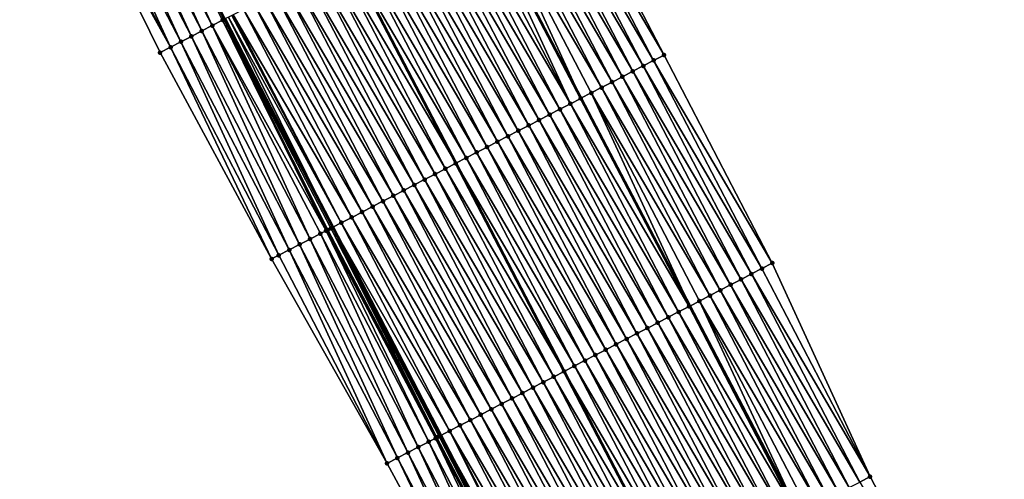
# Model space of a CAD drawing. Header units: feet. Extents: x 2010743 to 2022806, y 818705 to 837694.
# Tile 130 of 256: x 2013091 to 2013175, y 823735 to 823775. Entities that reach past the tile are written whole.
import ezdxf

# ---------------------------------------------------------------- set-up
doc = ezdxf.new("R2010")
doc.units = ezdxf.units.FT
doc.header["$MEASUREMENT"] = 0
for name, color, linetype, lineweight in [('EP_Travel Lane', 172, 'Continuous', 53), ('Road Shots', 141, 'Continuous', 100), ('STRIPING', 60, 'Continuous', 53)]:
    doc.layers.add(name, color=color, linetype=linetype, lineweight=lineweight)
doc.layers.add('I-77-MM17-21_NB-Surface-Border', color=7, linetype='Continuous')
doc.layers.add('I-77-MM17-21_NB-Surface-TIN', color=7, linetype='Continuous')

msp = doc.modelspace()

# ---------------------------------------------------------------- linework, layer by layer
at = {"layer": 'EP_Travel Lane'}
for points in [[(2013074.172, 823891.989, 303.026), (2013083.425, 823874.239, 302.729), (2013092.694, 823856.518, 302.442), (2013101.961, 823838.798, 302.131), (2013111.23, 823821.077, 301.864), (2013120.498, 823803.356, 301.593), (2013129.766, 823785.635, 301.317), (2013139.034, 823767.914, 301.046), (2013148.302, 823750.194, 300.714), (2013157.57, 823732.474, 300.431), (2013166.839, 823714.753, 300.159), (2013176.094, 823697.046, 299.91), (2013185.351, 823679.319, 299.625), (2013194.607, 823661.593, 299.337), (2013203.863, 823643.866, 299.041), (2013213.12, 823626.139, 298.736), (2013222.376, 823608.413, 298.431), (2013231.632, 823590.686, 298.132), (2013240.889, 823572.96, 297.832), (2013250.145, 823555.233, 297.547), (2013259.401, 823537.506, 297.259), (2013268.659, 823519.781, 296.995)], [(2013053.303, 823881.08, 303.454), (2013062.536, 823863.373, 303.147), (2013071.76, 823845.63, 302.845), (2013080.984, 823827.886, 302.528), (2013090.208, 823810.143, 302.26), (2013099.433, 823792.399, 301.991), (2013108.657, 823774.655, 301.701), (2013117.881, 823756.911, 301.463), (2013127.105, 823739.168, 301.146), (2013136.329, 823721.424, 300.871), (2013145.553, 823703.681, 300.562), (2013154.799, 823685.92, 300.291), (2013164.056, 823668.193, 300.007), (2013173.312, 823650.467, 299.721), (2013182.568, 823632.74, 299.433), (2013191.825, 823615.013, 299.168), (2013201.081, 823597.286, 298.864), (2013210.338, 823579.56, 298.557), (2013219.594, 823561.833, 298.274), (2013228.851, 823544.107, 297.975), (2013238.107, 823526.38, 297.691), (2013247.369, 823508.655, 297.408)]]:
    msp.add_polyline3d(points, dxfattribs=at)
at = {"layer": 'I-77-MM17-21_NB-Surface-Border', "color": 3, "linetype": 'Continuous', "lineweight": -3}
for points in [[(2013078.846, 823894.435, 302.746), (2013088.106, 823876.677, 302.437), (2013098.217, 823859.395, 302.083), (2013107.441, 823841.651, 301.812), (2013117.552, 823824.369, 301.562), (2013126.777, 823806.624, 301.378), (2013136.888, 823789.341, 301.129), (2013146.113, 823771.597, 300.862), (2013155.336, 823753.854, 300.52), (2013163.673, 823735.65, 300.189), (2013172.897, 823717.906, 299.922), (2013180.345, 823699.268, 299.759), (2013189.601, 823681.542, 299.459), (2013198.858, 823663.815, 299.145), (2013207.228, 823645.625, 298.888), (2013216.484, 823627.899, 298.578), (2013225.741, 823610.172, 298.277), (2013233.225, 823591.519, 298.071), (2013242.481, 823573.792, 297.766), (2013252.623, 823556.529, 297.425), (2013260.108, 823537.876, 297.229), (2013269.364, 823520.15, 296.966)], [(2013246.291, 823508.092, 297.367), (2013236.569, 823525.578, 297.64), (2013227.183, 823543.237, 297.932), (2013217.565, 823560.775, 298.223), (2013209.119, 823578.924, 298.547), (2013199.225, 823596.318, 298.836), (2013190.174, 823614.152, 299.12), (2013180.999, 823631.921, 299.363), (2013171.488, 823649.515, 299.663), (2013161.569, 823666.897, 299.904), (2013151.628, 823684.266, 300.171), (2013141.677, 823701.668, 300.398), (2013132.003, 823719.178, 300.728), (2013122.511, 823736.781, 301.031), (2013112.674, 823754.207, 301.281), (2013103.175, 823771.809, 301.498), (2013094.357, 823789.763, 301.828), (2013084.787, 823807.327, 302.109), (2013075.734, 823825.16, 302.368), (2013067.195, 823843.259, 302.673), (2013058.474, 823861.264, 302.981), (2013048.544, 823878.597, 303.245)]]:
    msp.add_polyline3d(points, dxfattribs=at)
at = {"layer": 'I-77-MM17-21_NB-Surface-TIN', "color": 128, "linetype": 'Continuous', "lineweight": -3}
for points in [[(2013108.5, 823774.574, 301.695), (2013099.433, 823792.399, 301.991), (2013099.276, 823792.317, 301.986)], [(2013108.5, 823774.574, 301.695), (2013108.657, 823774.655, 301.701), (2013099.433, 823792.399, 301.991)], [(2013106.725, 823773.652, 301.627), (2013098.388, 823791.856, 301.947), (2013097.501, 823791.396, 301.926)], [(2013107.612, 823774.113, 301.656), (2013099.276, 823792.317, 301.986), (2013098.388, 823791.856, 301.947)], [(2013106.725, 823773.652, 301.627), (2013107.612, 823774.113, 301.656), (2013098.388, 823791.856, 301.947)], [(2013107.612, 823774.113, 301.656), (2013108.5, 823774.574, 301.695), (2013099.276, 823792.317, 301.986)], [(2013104.95, 823772.73, 301.569), (2013096.613, 823790.934, 301.924), (2013095.726, 823790.474, 301.877)], [(2013105.837, 823773.191, 301.606), (2013097.501, 823791.396, 301.926), (2013096.613, 823790.934, 301.924)], [(2013104.95, 823772.73, 301.569), (2013105.837, 823773.191, 301.606), (2013096.613, 823790.934, 301.924)], [(2013105.837, 823773.191, 301.606), (2013106.725, 823773.652, 301.627), (2013097.501, 823791.396, 301.926)], [(2013104.062, 823772.269, 301.534), (2013094.838, 823790.013, 301.848), (2013094.357, 823789.763, 301.828)], [(2013104.062, 823772.269, 301.534), (2013095.726, 823790.474, 301.877), (2013094.838, 823790.013, 301.848)], [(2013104.062, 823772.269, 301.534), (2013104.95, 823772.73, 301.569), (2013095.726, 823790.474, 301.877)], [(2013104.062, 823772.269, 301.534), (2013094.357, 823789.763, 301.828), (2013103.175, 823771.809, 301.498)], [(2013146.113, 823771.597, 300.862), (2013136.888, 823789.341, 301.129), (2013136.001, 823788.879, 301.159)], [(2013144.338, 823770.674, 300.911), (2013135.114, 823788.418, 301.186), (2013134.227, 823787.956, 301.21)], [(2013145.225, 823771.135, 300.884), (2013136.001, 823788.879, 301.159), (2013135.114, 823788.418, 301.186)], [(2013144.338, 823770.674, 300.911), (2013145.225, 823771.135, 300.884), (2013135.114, 823788.418, 301.186)], [(2013145.225, 823771.135, 300.884), (2013146.113, 823771.597, 300.862), (2013136.001, 823788.879, 301.159)], [(2013142.564, 823769.751, 300.967), (2013133.34, 823787.494, 301.234), (2013132.453, 823787.033, 301.26)], [(2013143.451, 823770.212, 300.941), (2013134.227, 823787.956, 301.21), (2013133.34, 823787.494, 301.234)], [(2013142.564, 823769.751, 300.967), (2013143.451, 823770.212, 300.941), (2013133.34, 823787.494, 301.234)], [(2013143.451, 823770.212, 300.941), (2013144.338, 823770.674, 300.911), (2013134.227, 823787.956, 301.21)], [(2013140.79, 823768.828, 301.009), (2013131.566, 823786.571, 301.284), (2013130.679, 823786.11, 301.305)], [(2013141.677, 823769.289, 300.991), (2013132.453, 823787.033, 301.26), (2013131.566, 823786.571, 301.284)], [(2013140.79, 823768.828, 301.009), (2013141.677, 823769.289, 300.991), (2013131.566, 823786.571, 301.284)], [(2013141.677, 823769.289, 300.991), (2013142.564, 823769.751, 300.967), (2013132.453, 823787.033, 301.26)], [(2013138.128, 823767.443, 301.052), (2013129.766, 823785.635, 301.317), (2013128.904, 823785.187, 301.321)], [(2013129.792, 823785.648, 301.317), (2013129.766, 823785.635, 301.317), (2013139.034, 823767.914, 301.046)], [(2013139.016, 823767.905, 301.046), (2013139.034, 823767.914, 301.046), (2013129.766, 823785.635, 301.317)], [(2013138.128, 823767.443, 301.052), (2013139.016, 823767.905, 301.046), (2013129.766, 823785.635, 301.317)], [(2013129.792, 823785.648, 301.317), (2013139.034, 823767.914, 301.046), (2013130.679, 823786.11, 301.305)], [(2013139.903, 823768.366, 301.039), (2013130.679, 823786.11, 301.305), (2013139.034, 823767.914, 301.046)], [(2013139.903, 823768.366, 301.039), (2013140.79, 823768.828, 301.009), (2013130.679, 823786.11, 301.305)], [(2013138.128, 823767.443, 301.052), (2013128.904, 823785.187, 301.321), (2013128.017, 823784.726, 301.34)], [(2013136.354, 823766.521, 301.074), (2013127.13, 823784.264, 301.352), (2013126.243, 823783.803, 301.366)], [(2013137.241, 823766.982, 301.062), (2013128.017, 823784.726, 301.34), (2013127.13, 823784.264, 301.352)], [(2013136.354, 823766.521, 301.074), (2013137.241, 823766.982, 301.062), (2013127.13, 823784.264, 301.352)], [(2013137.241, 823766.982, 301.062), (2013138.128, 823767.443, 301.052), (2013128.017, 823784.726, 301.34)], [(2013134.58, 823765.598, 301.094), (2013125.356, 823783.341, 301.385), (2013124.468, 823782.88, 301.403)], [(2013135.467, 823766.059, 301.084), (2013126.243, 823783.803, 301.366), (2013125.356, 823783.341, 301.385)], [(2013134.58, 823765.598, 301.094), (2013135.467, 823766.059, 301.084), (2013125.356, 823783.341, 301.385)], [(2013135.467, 823766.059, 301.084), (2013136.354, 823766.521, 301.074), (2013126.243, 823783.803, 301.366)], [(2013132.805, 823764.675, 301.127), (2013123.581, 823782.418, 301.412), (2013122.694, 823781.957, 301.429)], [(2013133.692, 823765.136, 301.109), (2013124.468, 823782.88, 301.403), (2013123.581, 823782.418, 301.412)], [(2013132.805, 823764.675, 301.127), (2013133.692, 823765.136, 301.109), (2013123.581, 823782.418, 301.412)], [(2013133.692, 823765.136, 301.109), (2013134.58, 823765.598, 301.094), (2013124.468, 823782.88, 301.403)], [(2013131.031, 823763.752, 301.159), (2013121.807, 823781.496, 301.449), (2013120.92, 823781.034, 301.467)], [(2013131.918, 823764.213, 301.141), (2013122.694, 823781.957, 301.429), (2013121.807, 823781.496, 301.449)], [(2013131.031, 823763.752, 301.159), (2013131.918, 823764.213, 301.141), (2013121.807, 823781.496, 301.449)], [(2013131.918, 823764.213, 301.141), (2013132.805, 823764.675, 301.127), (2013122.694, 823781.957, 301.429)], [(2013130.144, 823763.291, 301.174), (2013120.92, 823781.034, 301.467), (2013120.033, 823780.573, 301.49)], [(2013130.144, 823763.291, 301.174), (2013131.031, 823763.752, 301.159), (2013120.92, 823781.034, 301.467)], [(2013118.258, 823779.65, 301.527), (2013128.37, 823762.368, 301.215), (2013119.146, 823780.111, 301.507)], [(2013129.257, 823762.829, 301.195), (2013120.033, 823780.573, 301.49), (2013119.146, 823780.111, 301.507)], [(2013129.257, 823762.829, 301.195), (2013119.146, 823780.111, 301.507), (2013128.37, 823762.368, 301.215)], [(2013129.257, 823762.829, 301.195), (2013130.144, 823763.291, 301.174), (2013120.033, 823780.573, 301.49)], [(2013126.595, 823761.445, 301.242), (2013117.371, 823779.188, 301.543), (2013116.484, 823778.727, 301.558)], [(2013127.482, 823761.906, 301.227), (2013118.258, 823779.65, 301.527), (2013117.371, 823779.188, 301.543)], [(2013126.595, 823761.445, 301.242), (2013127.482, 823761.906, 301.227), (2013117.371, 823779.188, 301.543)], [(2013127.482, 823761.906, 301.227), (2013128.37, 823762.368, 301.215), (2013118.258, 823779.65, 301.527)], [(2013124.821, 823760.522, 301.284), (2013115.597, 823778.265, 301.577), (2013114.71, 823777.804, 301.596)], [(2013125.708, 823760.983, 301.262), (2013116.484, 823778.727, 301.558), (2013115.597, 823778.265, 301.577)], [(2013124.821, 823760.522, 301.284), (2013125.708, 823760.983, 301.262), (2013115.597, 823778.265, 301.577)], [(2013125.708, 823760.983, 301.262), (2013126.595, 823761.445, 301.242), (2013116.484, 823778.727, 301.558)], [(2013123.047, 823759.599, 301.326), (2013113.823, 823777.342, 301.614), (2013112.935, 823776.881, 301.631)], [(2013123.934, 823760.06, 301.307), (2013114.71, 823777.804, 301.596), (2013113.823, 823777.342, 301.614)], [(2013123.047, 823759.599, 301.326), (2013123.934, 823760.06, 301.307), (2013113.823, 823777.342, 301.614)], [(2013123.934, 823760.06, 301.307), (2013124.821, 823760.522, 301.284), (2013114.71, 823777.804, 301.596)], [(2013121.272, 823758.676, 301.365), (2013112.048, 823776.419, 301.646), (2013111.161, 823775.958, 301.663)], [(2013122.159, 823759.137, 301.346), (2013112.935, 823776.881, 301.631), (2013112.048, 823776.419, 301.646)], [(2013121.272, 823758.676, 301.365), (2013122.159, 823759.137, 301.346), (2013112.048, 823776.419, 301.646)], [(2013122.159, 823759.137, 301.346), (2013123.047, 823759.599, 301.326), (2013112.935, 823776.881, 301.631)], [(2013120.385, 823758.214, 301.386), (2013111.161, 823775.958, 301.663), (2013110.274, 823775.496, 301.686)], [(2013120.385, 823758.214, 301.386), (2013121.272, 823758.676, 301.365), (2013111.161, 823775.958, 301.663)], [(2013108.754, 823774.706, 301.704), (2013117.881, 823756.911, 301.463), (2013109, 823774.834, 301.709)], [(2013118.611, 823757.291, 301.436), (2013109.286, 823774.983, 301.707), (2013109, 823774.834, 301.709)], [(2013118.611, 823757.291, 301.436), (2013109, 823774.834, 301.709), (2013117.881, 823756.911, 301.463)], [(2013118.611, 823757.291, 301.436), (2013109.387, 823775.035, 301.706), (2013109.286, 823774.983, 301.707)], [(2013119.498, 823757.753, 301.406), (2013110.274, 823775.496, 301.686), (2013109.387, 823775.035, 301.706)], [(2013118.611, 823757.291, 301.436), (2013119.498, 823757.753, 301.406), (2013109.387, 823775.035, 301.706)], [(2013119.498, 823757.753, 301.406), (2013120.385, 823758.214, 301.386), (2013110.274, 823775.496, 301.686)], [(2013115.949, 823755.908, 301.416), (2013107.612, 823774.113, 301.656), (2013106.725, 823773.652, 301.627)], [(2013117.315, 823756.617, 301.477), (2013108.5, 823774.574, 301.695), (2013107.612, 823774.113, 301.656)], [(2013115.949, 823755.908, 301.416), (2013116.836, 823756.368, 301.44), (2013107.612, 823774.113, 301.656)], [(2013116.836, 823756.368, 301.44), (2013117.315, 823756.617, 301.477), (2013107.612, 823774.113, 301.656)], [(2013108.5, 823774.574, 301.695), (2013117.881, 823756.911, 301.463), (2013108.657, 823774.655, 301.701)], [(2013117.724, 823756.829, 301.469), (2013117.881, 823756.911, 301.463), (2013108.5, 823774.574, 301.695)], [(2013117.315, 823756.617, 301.477), (2013117.414, 823756.668, 301.479), (2013108.5, 823774.574, 301.695)], [(2013117.414, 823756.668, 301.479), (2013117.449, 823756.686, 301.479), (2013108.5, 823774.574, 301.695)], [(2013117.449, 823756.686, 301.479), (2013117.724, 823756.829, 301.469), (2013108.5, 823774.574, 301.695)], [(2013108.754, 823774.706, 301.704), (2013108.657, 823774.655, 301.701), (2013117.881, 823756.911, 301.463)], [(2013114.174, 823754.986, 301.348), (2013105.837, 823773.191, 301.606), (2013104.95, 823772.73, 301.569)], [(2013115.062, 823755.447, 301.388), (2013106.725, 823773.652, 301.627), (2013105.837, 823773.191, 301.606)], [(2013114.174, 823754.986, 301.348), (2013115.062, 823755.447, 301.388), (2013105.837, 823773.191, 301.606)], [(2013115.062, 823755.447, 301.388), (2013115.949, 823755.908, 301.416), (2013106.725, 823773.652, 301.627)], [(2013112.674, 823754.207, 301.281), (2013104.062, 823772.269, 301.534), (2013103.175, 823771.809, 301.498)], [(2013113.286, 823754.525, 301.31), (2013104.95, 823772.73, 301.569), (2013104.062, 823772.269, 301.534)], [(2013113.286, 823754.525, 301.31), (2013104.062, 823772.269, 301.534), (2013112.674, 823754.207, 301.281)], [(2013113.286, 823754.525, 301.31), (2013114.174, 823754.986, 301.348), (2013104.95, 823772.73, 301.569)], [(2013155.336, 823753.854, 300.52), (2013146.113, 823771.597, 300.862), (2013145.225, 823771.135, 300.884)], [(2013153.562, 823752.931, 300.566), (2013144.338, 823770.674, 300.911), (2013143.451, 823770.212, 300.941)], [(2013154.449, 823753.393, 300.541), (2013145.225, 823771.135, 300.884), (2013144.338, 823770.674, 300.911)], [(2013153.562, 823752.931, 300.566), (2013154.449, 823753.393, 300.541), (2013144.338, 823770.674, 300.911)], [(2013154.449, 823753.393, 300.541), (2013155.336, 823753.854, 300.52), (2013145.225, 823771.135, 300.884)], [(2013151.788, 823752.008, 300.62), (2013142.564, 823769.751, 300.967), (2013141.677, 823769.289, 300.991)], [(2013152.675, 823752.469, 300.595), (2013143.451, 823770.212, 300.941), (2013142.564, 823769.751, 300.967)], [(2013151.788, 823752.008, 300.62), (2013152.675, 823752.469, 300.595), (2013142.564, 823769.751, 300.967)], [(2013152.675, 823752.469, 300.595), (2013153.562, 823752.931, 300.566), (2013143.451, 823770.212, 300.941)], [(2013150.901, 823751.546, 300.652), (2013141.677, 823769.289, 300.991), (2013140.79, 823768.828, 301.009)], [(2013150.901, 823751.546, 300.652), (2013151.788, 823752.008, 300.62), (2013141.677, 823769.289, 300.991)], [(2013139.903, 823768.366, 301.039), (2013139.034, 823767.914, 301.046), (2013148.302, 823750.194, 300.714)], [(2013150.014, 823751.085, 300.665), (2013140.79, 823768.828, 301.009), (2013139.903, 823768.366, 301.039)], [(2013149.127, 823750.623, 300.708), (2013139.903, 823768.366, 301.039), (2013148.302, 823750.194, 300.714)], [(2013149.127, 823750.623, 300.708), (2013150.014, 823751.085, 300.665), (2013139.903, 823768.366, 301.039)], [(2013150.014, 823751.085, 300.665), (2013150.901, 823751.546, 300.652), (2013140.79, 823768.828, 301.009)], [(2013147.352, 823749.7, 300.741), (2013138.128, 823767.443, 301.052), (2013137.241, 823766.982, 301.062)], [(2013148.239, 823750.162, 300.715), (2013139.016, 823767.905, 301.046), (2013138.128, 823767.443, 301.052)], [(2013147.352, 823749.7, 300.741), (2013148.239, 823750.162, 300.715), (2013138.128, 823767.443, 301.052)], [(2013148.239, 823750.162, 300.715), (2013139.034, 823767.914, 301.046), (2013139.016, 823767.905, 301.046)], [(2013148.239, 823750.162, 300.715), (2013148.302, 823750.194, 300.714), (2013139.034, 823767.914, 301.046)], [(2013145.578, 823748.777, 300.782), (2013136.354, 823766.521, 301.074), (2013135.467, 823766.059, 301.084)], [(2013146.465, 823749.238, 300.762), (2013137.241, 823766.982, 301.062), (2013136.354, 823766.521, 301.074)], [(2013145.578, 823748.777, 300.782), (2013146.465, 823749.238, 300.762), (2013136.354, 823766.521, 301.074)], [(2013146.465, 823749.238, 300.762), (2013147.352, 823749.7, 300.741), (2013137.241, 823766.982, 301.062)], [(2013143.804, 823747.854, 300.818), (2013134.58, 823765.598, 301.094), (2013133.692, 823765.136, 301.109)], [(2013144.691, 823748.316, 300.8), (2013135.467, 823766.059, 301.084), (2013134.58, 823765.598, 301.094)], [(2013143.804, 823747.854, 300.818), (2013144.691, 823748.316, 300.8), (2013134.58, 823765.598, 301.094)], [(2013144.691, 823748.316, 300.8), (2013145.578, 823748.777, 300.782), (2013135.467, 823766.059, 301.084)], [(2013142.029, 823746.931, 300.844), (2013132.805, 823764.675, 301.127), (2013131.918, 823764.213, 301.141)], [(2013142.916, 823747.393, 300.834), (2013133.692, 823765.136, 301.109), (2013132.805, 823764.675, 301.127)], [(2013142.029, 823746.931, 300.844), (2013142.916, 823747.393, 300.834), (2013132.805, 823764.675, 301.127)], [(2013142.916, 823747.393, 300.834), (2013143.804, 823747.854, 300.818), (2013133.692, 823765.136, 301.109)], [(2013141.142, 823746.47, 300.856), (2013131.918, 823764.213, 301.141), (2013131.031, 823763.752, 301.159)], [(2013141.142, 823746.47, 300.856), (2013142.029, 823746.931, 300.844), (2013131.918, 823764.213, 301.141)], [(2013139.368, 823745.547, 300.884), (2013130.144, 823763.291, 301.174), (2013129.257, 823762.829, 301.195)], [(2013140.255, 823746.008, 300.869), (2013131.031, 823763.752, 301.159), (2013130.144, 823763.291, 301.174)], [(2013139.368, 823745.547, 300.884), (2013140.255, 823746.008, 300.869), (2013130.144, 823763.291, 301.174)], [(2013140.255, 823746.008, 300.869), (2013141.142, 823746.47, 300.856), (2013131.031, 823763.752, 301.159)], [(2013127.482, 823761.906, 301.227), (2013137.593, 823744.624, 300.918), (2013128.37, 823762.368, 301.215)], [(2013138.481, 823745.085, 300.902), (2013129.257, 823762.829, 301.195), (2013128.37, 823762.368, 301.215)], [(2013138.481, 823745.085, 300.902), (2013128.37, 823762.368, 301.215), (2013137.593, 823744.624, 300.918)], [(2013138.481, 823745.085, 300.902), (2013139.368, 823745.547, 300.884), (2013129.257, 823762.829, 301.195)], [(2013135.819, 823743.701, 300.962), (2013126.595, 823761.445, 301.242), (2013125.708, 823760.983, 301.262)], [(2013136.706, 823744.162, 300.943), (2013127.482, 823761.906, 301.227), (2013126.595, 823761.445, 301.242)], [(2013135.819, 823743.701, 300.962), (2013136.706, 823744.162, 300.943), (2013126.595, 823761.445, 301.242)], [(2013136.706, 823744.162, 300.943), (2013137.593, 823744.624, 300.918), (2013127.482, 823761.906, 301.227)], [(2013134.045, 823742.778, 300.997), (2013124.821, 823760.522, 301.284), (2013123.934, 823760.06, 301.307)], [(2013134.932, 823743.24, 300.98), (2013125.708, 823760.983, 301.262), (2013124.821, 823760.522, 301.284)], [(2013134.045, 823742.778, 300.997), (2013134.932, 823743.24, 300.98), (2013124.821, 823760.522, 301.284)], [(2013134.932, 823743.24, 300.98), (2013135.819, 823743.701, 300.962), (2013125.708, 823760.983, 301.262)], [(2013133.158, 823742.317, 301.014), (2013123.934, 823760.06, 301.307), (2013123.047, 823759.599, 301.326)], [(2013133.158, 823742.317, 301.014), (2013134.045, 823742.778, 300.997), (2013123.934, 823760.06, 301.307)], [(2013131.383, 823741.394, 301.052), (2013122.159, 823759.137, 301.346), (2013121.272, 823758.676, 301.365)], [(2013132.271, 823741.855, 301.034), (2013123.047, 823759.599, 301.326), (2013122.159, 823759.137, 301.346)], [(2013131.383, 823741.394, 301.052), (2013132.271, 823741.855, 301.034), (2013122.159, 823759.137, 301.346)], [(2013132.271, 823741.855, 301.034), (2013133.158, 823742.317, 301.014), (2013123.047, 823759.599, 301.326)], [(2013129.609, 823740.471, 301.09), (2013120.385, 823758.214, 301.386), (2013119.498, 823757.753, 301.406)], [(2013130.496, 823740.932, 301.072), (2013121.272, 823758.676, 301.365), (2013120.385, 823758.214, 301.386)], [(2013129.609, 823740.471, 301.09), (2013130.496, 823740.932, 301.072), (2013120.385, 823758.214, 301.386)], [(2013130.496, 823740.932, 301.072), (2013131.383, 823741.394, 301.052), (2013121.272, 823758.676, 301.365)], [(2013127.835, 823739.548, 301.133), (2013118.611, 823757.291, 301.436), (2013117.881, 823756.911, 301.463)], [(2013128.722, 823740.009, 301.113), (2013119.498, 823757.753, 301.406), (2013118.611, 823757.291, 301.436)], [(2013127.835, 823739.548, 301.133), (2013128.722, 823740.009, 301.113), (2013118.611, 823757.291, 301.436)], [(2013128.722, 823740.009, 301.113), (2013129.609, 823740.471, 301.09), (2013119.498, 823757.753, 301.406)], [(2013125.173, 823738.164, 301.101), (2013116.836, 823756.368, 301.44), (2013115.949, 823755.908, 301.416)], [(2013126.06, 823738.625, 301.112), (2013117.315, 823756.617, 301.477), (2013116.836, 823756.368, 301.44)], [(2013125.173, 823738.164, 301.101), (2013126.06, 823738.625, 301.112), (2013116.836, 823756.368, 301.44)], [(2013126.638, 823738.925, 301.148), (2013117.414, 823756.668, 301.479), (2013117.315, 823756.617, 301.477)], [(2013126.06, 823738.625, 301.112), (2013126.638, 823738.925, 301.148), (2013117.315, 823756.617, 301.477)], [(2013126.638, 823738.925, 301.148), (2013117.449, 823756.686, 301.479), (2013117.414, 823756.668, 301.479)], [(2013126.76, 823738.988, 301.15), (2013117.724, 823756.829, 301.469), (2013117.449, 823756.686, 301.479)], [(2013126.638, 823738.925, 301.148), (2013126.76, 823738.988, 301.15), (2013117.449, 823756.686, 301.479)], [(2013117.724, 823756.829, 301.469), (2013127.105, 823739.168, 301.146), (2013117.881, 823756.911, 301.463)], [(2013126.948, 823739.086, 301.149), (2013127.105, 823739.168, 301.146), (2013117.724, 823756.829, 301.469)], [(2013126.76, 823738.988, 301.15), (2013126.943, 823739.084, 301.149), (2013117.724, 823756.829, 301.469)], [(2013126.943, 823739.084, 301.149), (2013126.948, 823739.086, 301.149), (2013117.724, 823756.829, 301.469)], [(2013127.835, 823739.548, 301.133), (2013117.881, 823756.911, 301.463), (2013127.105, 823739.168, 301.146)], [(2013123.398, 823737.242, 301.054), (2013115.062, 823755.447, 301.388), (2013114.174, 823754.986, 301.348)], [(2013124.285, 823737.703, 301.081), (2013115.949, 823755.908, 301.416), (2013115.062, 823755.447, 301.388)], [(2013123.398, 823737.242, 301.054), (2013124.285, 823737.703, 301.081), (2013115.062, 823755.447, 301.388)], [(2013124.285, 823737.703, 301.081), (2013125.173, 823738.164, 301.101), (2013115.949, 823755.908, 301.416)], [(2013122.511, 823736.781, 301.031), (2013114.174, 823754.986, 301.348), (2013113.286, 823754.525, 301.31)], [(2013123.398, 823737.242, 301.054), (2013114.174, 823754.986, 301.348), (2013122.511, 823736.781, 301.031)], [(2013122.511, 823736.781, 301.031), (2013113.286, 823754.525, 301.31), (2013112.674, 823754.207, 301.281)], [(2013163.673, 823735.65, 300.189), (2013155.336, 823753.854, 300.52), (2013154.449, 823753.393, 300.541)], [(2013162.786, 823735.188, 300.223), (2013153.562, 823752.931, 300.566), (2013152.675, 823752.469, 300.595)], [(2013163.673, 823735.65, 300.189), (2013154.449, 823753.393, 300.541), (2013153.562, 823752.931, 300.566)], [(2013162.786, 823735.188, 300.223), (2013163.673, 823735.65, 300.189), (2013153.562, 823752.931, 300.566)], [(2013161.899, 823734.726, 300.261), (2013152.675, 823752.469, 300.595), (2013151.788, 823752.008, 300.62)], [(2013161.899, 823734.726, 300.261), (2013162.786, 823735.188, 300.223), (2013152.675, 823752.469, 300.595)], [(2013160.125, 823733.803, 300.334), (2013150.901, 823751.546, 300.652), (2013150.014, 823751.085, 300.665)], [(2013161.012, 823734.265, 300.298), (2013151.788, 823752.008, 300.62), (2013150.901, 823751.546, 300.652)], [(2013160.125, 823733.803, 300.334), (2013161.012, 823734.265, 300.298), (2013150.901, 823751.546, 300.652)], [(2013161.012, 823734.265, 300.298), (2013161.899, 823734.726, 300.261), (2013151.788, 823752.008, 300.62)], [(2013149.127, 823750.623, 300.708), (2013148.302, 823750.194, 300.714), (2013157.57, 823732.474, 300.431)], [(2013159.237, 823733.341, 300.367), (2013150.014, 823751.085, 300.665), (2013149.127, 823750.623, 300.708)], [(2013158.35, 823732.879, 300.407), (2013149.127, 823750.623, 300.708), (2013157.57, 823732.474, 300.431)], [(2013158.35, 823732.879, 300.407), (2013159.237, 823733.341, 300.367), (2013149.127, 823750.623, 300.708)], [(2013159.237, 823733.341, 300.367), (2013160.125, 823733.803, 300.334), (2013150.014, 823751.085, 300.665)], [(2013156.576, 823731.956, 300.457), (2013147.352, 823749.7, 300.741), (2013146.465, 823749.238, 300.762)], [(2013157.463, 823732.418, 300.434), (2013148.239, 823750.162, 300.715), (2013147.352, 823749.7, 300.741)], [(2013156.576, 823731.956, 300.457), (2013157.463, 823732.418, 300.434), (2013147.352, 823749.7, 300.741)], [(2013157.463, 823732.418, 300.434), (2013148.302, 823750.194, 300.714), (2013148.239, 823750.162, 300.715)], [(2013157.463, 823732.418, 300.434), (2013157.57, 823732.474, 300.431), (2013148.302, 823750.194, 300.714)], [(2013154.802, 823731.033, 300.497), (2013145.578, 823748.777, 300.782), (2013144.691, 823748.316, 300.8)], [(2013155.689, 823731.495, 300.476), (2013146.465, 823749.238, 300.762), (2013145.578, 823748.777, 300.782)], [(2013154.802, 823731.033, 300.497), (2013155.689, 823731.495, 300.476), (2013145.578, 823748.777, 300.782)], [(2013155.689, 823731.495, 300.476), (2013156.576, 823731.956, 300.457), (2013146.465, 823749.238, 300.762)], [(2013153.915, 823730.572, 300.516), (2013144.691, 823748.316, 300.8), (2013143.804, 823747.854, 300.818)], [(2013153.915, 823730.572, 300.516), (2013154.802, 823731.033, 300.497), (2013144.691, 823748.316, 300.8)], [(2013152.141, 823729.649, 300.551), (2013142.916, 823747.393, 300.834), (2013142.029, 823746.931, 300.844)], [(2013153.028, 823730.11, 300.535), (2013143.804, 823747.854, 300.818), (2013142.916, 823747.393, 300.834)], [(2013152.141, 823729.649, 300.551), (2013153.028, 823730.11, 300.535), (2013142.916, 823747.393, 300.834)], [(2013153.028, 823730.11, 300.535), (2013153.915, 823730.572, 300.516), (2013143.804, 823747.854, 300.818)], [(2013150.366, 823728.726, 300.584), (2013141.142, 823746.47, 300.856), (2013140.255, 823746.008, 300.869)], [(2013151.253, 823729.187, 300.569), (2013142.029, 823746.931, 300.844), (2013141.142, 823746.47, 300.856)], [(2013150.366, 823728.726, 300.584), (2013151.253, 823729.187, 300.569), (2013141.142, 823746.47, 300.856)], [(2013151.253, 823729.187, 300.569), (2013152.141, 823729.649, 300.551), (2013142.029, 823746.931, 300.844)], [(2013148.592, 823727.803, 300.619), (2013139.368, 823745.547, 300.884), (2013138.481, 823745.085, 300.902)], [(2013149.479, 823728.265, 300.6), (2013140.255, 823746.008, 300.869), (2013139.368, 823745.547, 300.884)], [(2013148.592, 823727.803, 300.619), (2013149.479, 823728.265, 300.6), (2013139.368, 823745.547, 300.884)], [(2013149.479, 823728.265, 300.6), (2013150.366, 823728.726, 300.584), (2013140.255, 823746.008, 300.869)], [(2013136.706, 823744.162, 300.943), (2013146.818, 823726.88, 300.651), (2013137.593, 823744.624, 300.918)], [(2013147.705, 823727.342, 300.634), (2013138.481, 823745.085, 300.902), (2013137.593, 823744.624, 300.918)], [(2013147.705, 823727.342, 300.634), (2013137.593, 823744.624, 300.918), (2013146.818, 823726.88, 300.651)], [(2013147.705, 823727.342, 300.634), (2013148.592, 823727.803, 300.619), (2013138.481, 823745.085, 300.902)], [(2013145.043, 823725.957, 300.685), (2013135.819, 823743.701, 300.962), (2013134.932, 823743.24, 300.98)], [(2013145.93, 823726.419, 300.671), (2013136.706, 823744.162, 300.943), (2013135.819, 823743.701, 300.962)], [(2013145.043, 823725.957, 300.685), (2013145.93, 823726.419, 300.671), (2013135.819, 823743.701, 300.962)], [(2013145.93, 823726.419, 300.671), (2013146.818, 823726.88, 300.651), (2013136.706, 823744.162, 300.943)], [(2013144.156, 823725.496, 300.7), (2013134.932, 823743.24, 300.98), (2013134.045, 823742.778, 300.997)], [(2013144.156, 823725.496, 300.7), (2013145.043, 823725.957, 300.685), (2013134.932, 823743.24, 300.98)], [(2013142.382, 823724.573, 300.737), (2013133.158, 823742.317, 301.014), (2013132.271, 823741.855, 301.034)], [(2013143.269, 823725.034, 300.72), (2013134.045, 823742.778, 300.997), (2013133.158, 823742.317, 301.014)], [(2013142.382, 823724.573, 300.737), (2013143.269, 823725.034, 300.72), (2013133.158, 823742.317, 301.014)], [(2013143.269, 823725.034, 300.72), (2013144.156, 823725.496, 300.7), (2013134.045, 823742.778, 300.997)], [(2013140.607, 823723.65, 300.764), (2013131.383, 823741.394, 301.052), (2013130.496, 823740.932, 301.072)], [(2013141.495, 823724.111, 300.749), (2013132.271, 823741.855, 301.034), (2013131.383, 823741.394, 301.052)], [(2013140.607, 823723.65, 300.764), (2013141.495, 823724.111, 300.749), (2013131.383, 823741.394, 301.052)], [(2013141.495, 823724.111, 300.749), (2013142.382, 823724.573, 300.737), (2013132.271, 823741.855, 301.034)], [(2013138.833, 823722.727, 300.798), (2013129.609, 823740.471, 301.09), (2013128.722, 823740.009, 301.113)], [(2013139.72, 823723.189, 300.785), (2013130.496, 823740.932, 301.072), (2013129.609, 823740.471, 301.09)], [(2013138.833, 823722.727, 300.798), (2013139.72, 823723.189, 300.785), (2013129.609, 823740.471, 301.09)], [(2013139.72, 823723.189, 300.785), (2013140.607, 823723.65, 300.764), (2013130.496, 823740.932, 301.072)], [(2013136.763, 823721.65, 300.865), (2013127.835, 823739.548, 301.133), (2013127.105, 823739.168, 301.146)], [(2013137.946, 823722.265, 300.828), (2013128.722, 823740.009, 301.113), (2013127.835, 823739.548, 301.133)], [(2013136.763, 823721.65, 300.865), (2013137.059, 823721.804, 300.857), (2013127.835, 823739.548, 301.133)], [(2013137.059, 823721.804, 300.857), (2013137.946, 823722.265, 300.828), (2013127.835, 823739.548, 301.133)], [(2013137.946, 823722.265, 300.828), (2013138.833, 823722.727, 300.798), (2013128.722, 823740.009, 301.113)], [(2013135.284, 823720.882, 300.841), (2013126.638, 823738.925, 301.148), (2013126.06, 823738.625, 301.112)], [(2013135.955, 823721.23, 300.873), (2013126.76, 823738.988, 301.15), (2013126.638, 823738.925, 301.148)], [(2013135.284, 823720.882, 300.841), (2013135.955, 823721.23, 300.873), (2013126.638, 823738.925, 301.148)], [(2013136.057, 823721.283, 300.873), (2013126.943, 823739.084, 301.149), (2013126.76, 823738.988, 301.15)], [(2013135.955, 823721.23, 300.873), (2013136.057, 823721.283, 300.873), (2013126.76, 823738.988, 301.15)], [(2013136.172, 823721.342, 300.873), (2013126.948, 823739.086, 301.149), (2013126.943, 823739.084, 301.149)], [(2013136.057, 823721.283, 300.873), (2013136.172, 823721.342, 300.873), (2013126.943, 823739.084, 301.149)], [(2013126.948, 823739.086, 301.149), (2013136.329, 823721.424, 300.871), (2013127.105, 823739.168, 301.146)], [(2013136.172, 823721.342, 300.873), (2013136.329, 823721.424, 300.871), (2013126.948, 823739.086, 301.149)], [(2013136.763, 823721.65, 300.865), (2013127.105, 823739.168, 301.146), (2013136.329, 823721.424, 300.871)], [(2013133.509, 823719.96, 300.788), (2013125.173, 823738.164, 301.101), (2013124.285, 823737.703, 301.081)], [(2013134.397, 823720.421, 300.813), (2013126.06, 823738.625, 301.112), (2013125.173, 823738.164, 301.101)], [(2013133.509, 823719.96, 300.788), (2013134.397, 823720.421, 300.813), (2013125.173, 823738.164, 301.101)], [(2013134.397, 823720.421, 300.813), (2013135.284, 823720.882, 300.841), (2013126.06, 823738.625, 301.112)], [(2013132.003, 823719.178, 300.728), (2013123.398, 823737.242, 301.054), (2013122.511, 823736.781, 301.031)], [(2013132.622, 823719.499, 300.754), (2013124.285, 823737.703, 301.081), (2013123.398, 823737.242, 301.054)], [(2013132.622, 823719.499, 300.754), (2013123.398, 823737.242, 301.054), (2013132.003, 823719.178, 300.728)], [(2013132.622, 823719.499, 300.754), (2013133.509, 823719.96, 300.788), (2013124.285, 823737.703, 301.081)], [(2013172.897, 823717.906, 299.922), (2013163.673, 823735.65, 300.189), (2013162.786, 823735.188, 300.223)]]:
    msp.add_3dface(points, dxfattribs=at)
at = {"layer": 'Road Shots', "lineweight": 100}
for p in [(2013107.612, 823774.113, 301.656), (2013108.5, 823774.574, 301.695), (2013105.837, 823773.191, 301.606), (2013106.725, 823773.652, 301.627), (2013104.062, 823772.269, 301.534), (2013104.95, 823772.73, 301.569), (2013103.175, 823771.809, 301.498), (2013146.113, 823771.597, 300.862), (2013144.338, 823770.674, 300.911), (2013145.225, 823771.135, 300.884), (2013142.564, 823769.751, 300.967), (2013143.451, 823770.212, 300.941), (2013141.677, 823769.289, 300.991), (2013139.903, 823768.366, 301.039), (2013140.79, 823768.828, 301.009), (2013138.128, 823767.443, 301.052), (2013139.016, 823767.905, 301.046), (2013136.354, 823766.521, 301.074), (2013137.241, 823766.982, 301.062), (2013134.58, 823765.598, 301.094), (2013135.467, 823766.059, 301.084), (2013132.805, 823764.675, 301.127), (2013133.692, 823765.136, 301.109), (2013131.918, 823764.213, 301.141), (2013130.144, 823763.291, 301.174), (2013131.031, 823763.752, 301.159), (2013128.369, 823762.368, 301.215), (2013129.257, 823762.829, 301.195), (2013126.595, 823761.445, 301.242), (2013127.482, 823761.906, 301.227), (2013124.821, 823760.522, 301.284), (2013125.708, 823760.983, 301.262), (2013123.934, 823760.06, 301.307), (2013122.159, 823759.137, 301.346), (2013123.047, 823759.599, 301.326), (2013120.385, 823758.214, 301.386), (2013121.272, 823758.676, 301.365), (2013118.611, 823757.291, 301.436), (2013119.498, 823757.753, 301.406), (2013116.836, 823756.368, 301.44), (2013117.315, 823756.617, 301.477), (2013117.414, 823756.668, 301.479), (2013117.449, 823756.686, 301.479), (2013117.724, 823756.829, 301.469), (2013115.062, 823755.447, 301.388), (2013115.949, 823755.908, 301.416), (2013114.174, 823754.986, 301.348), (2013112.674, 823754.207, 301.281), (2013113.286, 823754.525, 301.31), (2013155.336, 823753.854, 300.52), (2013153.562, 823752.931, 300.566), (2013154.449, 823753.393, 300.541), (2013152.675, 823752.469, 300.595), (2013150.901, 823751.546, 300.652), (2013151.788, 823752.008, 300.62), (2013149.127, 823750.623, 300.708), (2013150.014, 823751.085, 300.665), (2013147.352, 823749.7, 300.741), (2013148.239, 823750.162, 300.715), (2013145.578, 823748.777, 300.782), (2013146.465, 823749.238, 300.762), (2013144.691, 823748.316, 300.8), (2013142.916, 823747.393, 300.834), (2013143.804, 823747.854, 300.818), (2013141.142, 823746.47, 300.856), (2013142.029, 823746.931, 300.844), (2013139.368, 823745.547, 300.884), (2013140.255, 823746.008, 300.869), (2013137.593, 823744.624, 300.918), (2013138.481, 823745.085, 300.902), (2013135.819, 823743.701, 300.962), (2013136.706, 823744.162, 300.943), (2013134.932, 823743.24, 300.98), (2013133.158, 823742.317, 301.014), (2013134.045, 823742.778, 300.997), (2013131.383, 823741.394, 301.052), (2013132.271, 823741.855, 301.034), (2013129.609, 823740.471, 301.09), (2013130.496, 823740.932, 301.072), (2013127.835, 823739.548, 301.133), (2013128.722, 823740.009, 301.113), (2013126.638, 823738.925, 301.148), (2013126.76, 823738.988, 301.15), (2013126.943, 823739.084, 301.149), (2013126.948, 823739.086, 301.149), (2013125.173, 823738.164, 301.101), (2013126.06, 823738.625, 301.112), (2013123.398, 823737.242, 301.054), (2013124.285, 823737.703, 301.081), (2013122.511, 823736.781, 301.031), (2013163.673, 823735.65, 300.189)]:
    msp.add_point(p, dxfattribs=at)
at = {"layer": 'STRIPING'}
msp.add_polyline3d([(2013063.781, 823886.557, 303.247), (2013073.026, 823868.829, 302.948), (2013082.249, 823851.086, 302.642), (2013091.473, 823833.342, 302.339), (2013100.697, 823815.599, 302.059), (2013109.922, 823797.855, 301.803), (2013119.146, 823780.111, 301.507), (2013128.37, 823762.368, 301.215), (2013137.593, 823744.624, 300.918), (2013146.818, 823726.88, 300.651), (2013156.042, 823709.137, 300.359), (2013165.278, 823691.395, 300.105), (2013174.535, 823673.668, 299.823), (2013183.791, 823655.941, 299.543), (2013193.048, 823638.215, 299.252), (2013202.304, 823620.488, 298.961), (2013211.56, 823602.761, 298.67), (2013220.817, 823585.035, 298.363), (2013230.073, 823567.308, 298.059), (2013239.329, 823549.582, 297.77), (2013248.586, 823531.855, 297.487), (2013257.843, 823514.128, 297.209)], dxfattribs=at)

doc.saveas('drawing.dxf')
